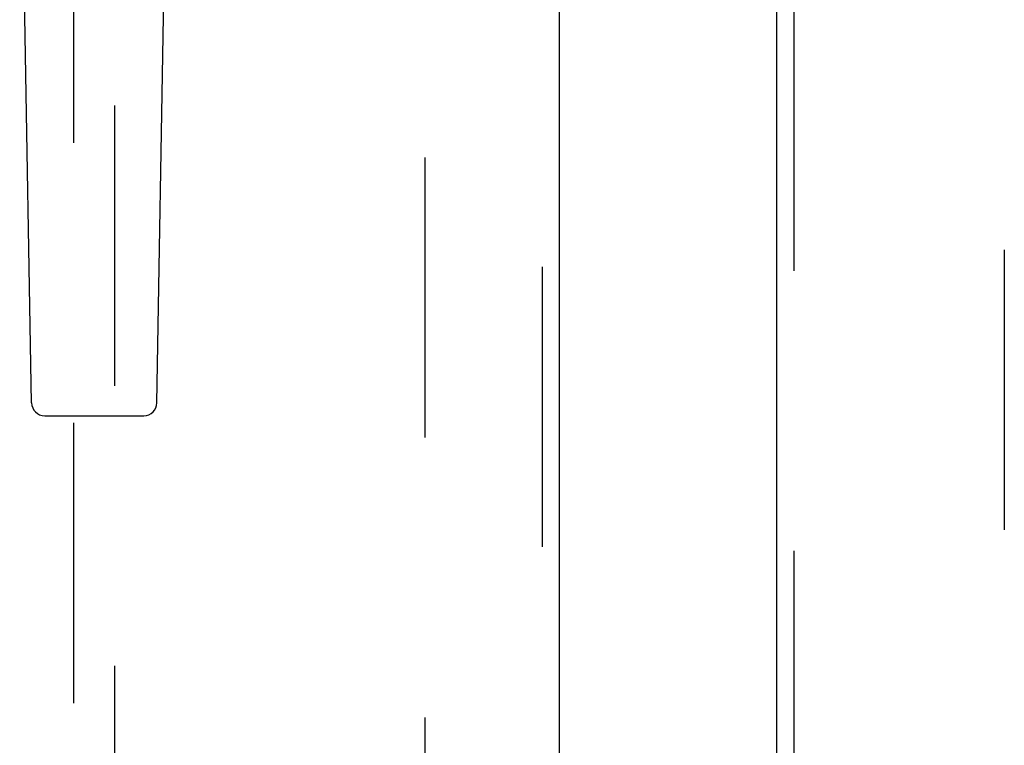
# Model space of a CAD drawing. Header units: inches. Extents: x 0 to 308, y 0 to 199.
# Tile 16 of 139: x 83 to 89, y 95 to 99. Entities that reach past the tile are written whole.
import ezdxf

# ---------------------------------------------------------------- set-up
doc = ezdxf.new("R2010")
doc.units = ezdxf.units.IN
doc.header["$LTSCALE"] = 16.920913
doc.header["$MEASUREMENT"] = 0
doc.linetypes.add('HIDDEN', pattern=[0.2, 0.1, -0.1])
for name, color, linetype in [('DEFAULT_2', 8, 'HIDDEN'), ('LEFT_OR_SECONDARY_DOOR_ASSEMBLY', 7, 'CONTINUOUS'), ('RIGHT_OR_MAIN_DOOR_ASSEMBLY', 7, 'CONTINUOUS')]:
    doc.layers.add(name, color=color, linetype=linetype)

msp = doc.modelspace()

# ---------------------------------------------------------------- linework, layer by layer
at = {"layer": 'DEFAULT_2', "color": 8, "linetype": 'HIDDEN'}
for p, q in [((85.2627, 62.8488), (85.2627, 141.8188)), ((88.7627, 141.8188), (88.7627, 62.8488))]:
    msp.add_line(p, q, dxfattribs=at)
at = {"layer": 'LEFT_OR_SECONDARY_DOOR_ASSEMBLY', "color": 8, "linetype": 'HIDDEN'}
for p, q in [((85.9712, 62.1878), (85.9712, 142.4798)), ((83.1377, 100.1629), (83.1377, 63.1613)), ((83.3877, 63.1613), (83.3877, 100.1629))]:
    msp.add_line(p, q, dxfattribs=at)
at = {"layer": 'LEFT_OR_SECONDARY_DOOR_ASSEMBLY', "color": 3, "linetype": 'Continuous'}
msp.add_line((86.0752, 62.1878), (86.0752, 142.4798), dxfattribs=at)
at = {"layer": 'LEFT_OR_SECONDARY_DOOR_ASSEMBLY', "color": 7, "linetype": 'Continuous'}
for p, q in [((82.8842, 96.8994), (82.8119, 101.0387)), ((83.6412, 96.8994), (83.7134, 101.0387)), ((82.9629, 96.822), (83.5625, 96.822))]:
    msp.add_line(p, q, dxfattribs=at)
for centre, start, end in [((82.9629, 96.9007), 181, 270), ((83.5625, 96.9007), 270, 359)]:
    msp.add_arc(centre, 0.0787, start, end, dxfattribs=at)
at = {"layer": 'RIGHT_OR_MAIN_DOOR_ASSEMBLY', "color": 8, "linetype": 'HIDDEN'}
msp.add_line((87.4917, 90.9288), (87.4917, 113.7388), dxfattribs=at)
at = {"layer": 'RIGHT_OR_MAIN_DOOR_ASSEMBLY', "color": 3, "linetype": 'Continuous'}
msp.add_line((87.3877, 91.0838), (87.3877, 113.5838), dxfattribs=at)

doc.saveas('drawing.dxf')
